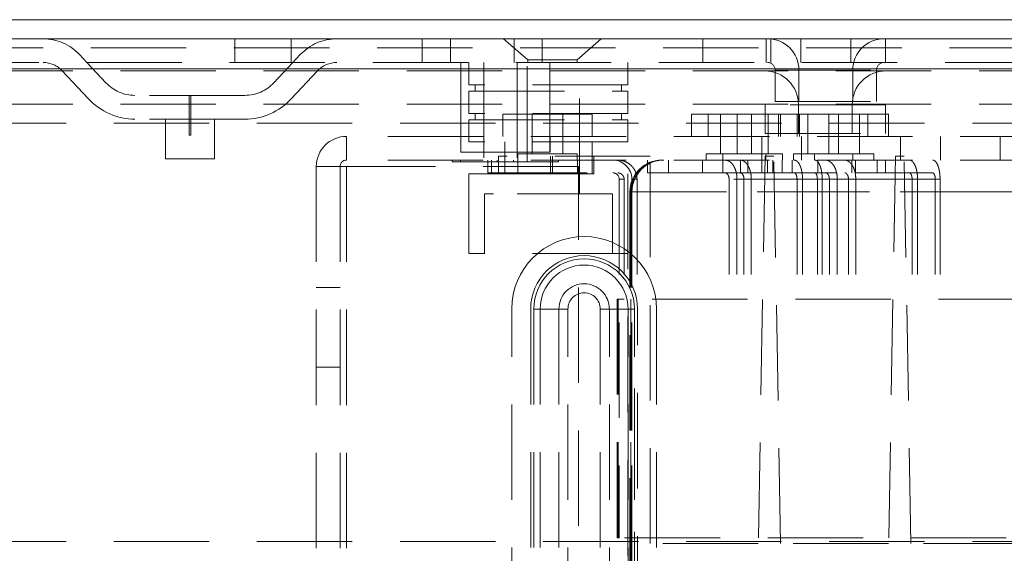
# Paper-space layout '2' of a CAD drawing. Header units: inches. Extents: x 1 to 109, y 1 to 85.
# Tile 101 of 134: x 87.44 to 90.02, y 29.33 to 30.73. Entities that reach past the tile are written whole.
import ezdxf

# ---------------------------------------------------------------- set-up
doc = ezdxf.new("R2010")
doc.units = ezdxf.units.IN
doc.header["$MEASUREMENT"] = 0
doc.linetypes.add('HIDDEN', pattern=[0.075, 0.05, -0.025])

psp = doc.layouts.new('2')

# ---------------------------------------------------------------- linework, layer by layer
at = {"color": 7, "linetype": 'Continuous', "lineweight": 15, "ltscale": 5}
for p, q in [((97.8294, 30.7256), (84.6243, 30.7256)), ((84.6128, 30.6757), (97.8419, 30.6757)), ((97.8419, 30.5968), (84.6294, 30.5968))]:
    psp.add_line(p, q, dxfattribs=at)
at = {"color": 7, "linetype": 'HIDDEN', "lineweight": 0, "ltscale": 5}
for p, q in [((88.0013, 30.6757), (88.0013, 30.6135)), ((88.1488, 30.6135), (88.1488, 30.6757)), ((88.4929, 30.6757), (88.4929, 30.6135)), ((88.5667, 30.6135), (88.5667, 30.6757)), ((88.7059, 30.6757), (88.7693, 30.6207)), ((88.7333, 30.6135), (88.7333, 30.6757)), ((88.8071, 30.6135), (88.8071, 30.6757)), ((88.8984, 30.6207), (88.9618, 30.6757)), ((89.2284, 30.6757), (89.2284, 30.6135)), ((89.3943, 30.6757), (89.3943, 30.6135)), ((89.4059, 30.6135), (89.4059, 30.6757)), ((89.4851, 30.6135), (89.4851, 30.6757)), ((89.6159, 30.6135), (89.6159, 30.6757)), ((89.7068, 30.6135), (89.7068, 30.6757)), ((84.6243, 30.6516), (97.8294, 30.6516)), ((87.5947, 30.6342), (87.614, 30.6135)), ((88.173, 30.6342), (88.1537, 30.6135)), ((84.6128, 30.6135), (97.8419, 30.6135)), ((87.614, 30.6135), (87.6637, 30.5604)), ((88.1537, 30.6135), (88.104, 30.5604)), ((88.594, 30.6135), (88.594, 30.3785)), ((88.6151, 30.6135), (88.6151, 30.5552)), ((88.654, 30.6135), (88.654, 30.3535)), ((88.7418, 30.6135), (88.7418, 30.2693)), ((88.7674, 30.3535), (88.7674, 30.6135)), ((88.7693, 30.6207), (88.8984, 30.6207)), ((88.7693, 30.6207), (88.7693, 30.6135)), ((88.8274, 30.3785), (88.8274, 30.6135)), ((88.8984, 30.6135), (88.8984, 30.6207)), ((88.9051, 30.2693), (88.9051, 30.6135)), ((89.0318, 30.5552), (89.0318, 30.6135)), ((97.8419, 30.5968), (84.6294, 30.5968)), ((96.9519, 30.5914), (85.8344, 30.5914)), ((87.5492, 30.5916), (87.6182, 30.5179)), ((88.2185, 30.5916), (88.1494, 30.5179)), ((89.4177, 30.5937), (89.4177, 30.5117)), ((89.418, 30.5937), (89.683, 30.5937)), ((89.418, 30.5937), (89.683, 30.5937)), ((89.418, 30.5937), (89.683, 30.5937)), ((89.48, 30.5937), (89.48, 30.5117)), ((89.62, 30.5937), (89.481, 30.5937)), ((89.62, 30.5937), (89.481, 30.5937)), ((89.62, 30.5937), (89.481, 30.5937)), ((89.621, 30.5117), (89.621, 30.5937)), ((89.6833, 30.5117), (89.6833, 30.5937)), ((88.6447, 30.5552), (88.6151, 30.5552)), ((88.6318, 30.5552), (88.6318, 30.5385)), ((89.0318, 30.5552), (88.6447, 30.5552)), ((89.0151, 30.5385), (89.0151, 30.5552)), ((88.0279, 30.5274), (87.7398, 30.5274)), ((87.8818, 30.5274), (87.8818, 30.4232)), ((87.8859, 30.4232), (87.8859, 30.5274)), ((88.6151, 30.5385), (89.0318, 30.5385)), ((88.6151, 30.5385), (88.6151, 30.4802)), ((89.0318, 30.4802), (89.0318, 30.5385)), ((96.9519, 30.5042), (85.8344, 30.5042)), ((89.7068, 30.5028), (89.3914, 30.5028)), ((89.3914, 30.5028), (89.3914, 30.4274)), ((89.4177, 30.5117), (89.6833, 30.5117)), ((89.4786, 30.5028), (89.4786, 30.4274)), ((89.6186, 30.5028), (89.4796, 30.5028)), ((89.6196, 30.4274), (89.6196, 30.5028)), ((89.7068, 30.4274), (89.7068, 30.5028)), ((88.6447, 30.4802), (88.6151, 30.4802)), ((88.6318, 30.4802), (88.6318, 30.4635)), ((89.0318, 30.4802), (88.6447, 30.4802)), ((88.7043, 30.4782), (88.9376, 30.4782)), ((88.7043, 30.4782), (88.7043, 30.4199)), ((88.7805, 30.4782), (88.7805, 30.3743)), ((88.8614, 30.3743), (88.8614, 30.4782)), ((88.9376, 30.4199), (88.9376, 30.4782)), ((89.0151, 30.4635), (89.0151, 30.4802)), ((89.1984, 30.4782), (89.2418, 30.4782)), ((89.1984, 30.4782), (89.1984, 30.4199)), ((89.2418, 30.4782), (89.4268, 30.4782)), ((89.2418, 30.4782), (89.2418, 30.4199)), ((89.2747, 30.4782), (89.2747, 30.3743)), ((89.318, 30.4782), (89.318, 30.3743)), ((89.3555, 30.3743), (89.3555, 30.4782)), ((89.3989, 30.3743), (89.3989, 30.4782)), ((89.4268, 30.4782), (89.6601, 30.4782)), ((89.4268, 30.4782), (89.4268, 30.4199)), ((89.4318, 30.4199), (89.4318, 30.4782)), ((89.4751, 30.4199), (89.4751, 30.4782)), ((89.4818, 30.4782), (89.4818, 30.4199)), ((89.503, 30.4782), (89.503, 30.3743)), ((89.558, 30.4782), (89.558, 30.3743)), ((89.5839, 30.3743), (89.5839, 30.4782)), ((89.6389, 30.3743), (89.6389, 30.4782)), ((89.6601, 30.4782), (89.7151, 30.4782)), ((89.6601, 30.4199), (89.6601, 30.4782)), ((89.7151, 30.4199), (89.7151, 30.4782)), ((84.6844, 30.4542), (96.9287, 30.4542)), ((88.0279, 30.4652), (87.7398, 30.4652)), ((87.8195, 30.4652), (87.8195, 30.361)), ((87.9482, 30.361), (87.9482, 30.4652)), ((88.6151, 30.4635), (89.0318, 30.4635)), ((88.6151, 30.4635), (88.6151, 30.4052)), ((89.0318, 30.4052), (89.0318, 30.4635)), ((89.3914, 30.4274), (89.7068, 30.4274)), ((87.8859, 30.4232), (87.8818, 30.4232)), ((88.294, 30.4199), (88.294, 30.3577)), ((92.0274, 30.4199), (88.294, 30.4199)), ((88.5936, 30.4199), (88.5936, 30.3785)), ((88.6447, 30.4052), (88.6151, 30.4052)), ((89.0318, 30.4052), (88.6447, 30.4052)), ((88.7088, 30.4052), (88.7088, 30.3218)), ((88.8278, 30.3785), (88.8278, 30.4199)), ((88.938, 30.3218), (88.938, 30.4052)), ((89.3824, 30.4199), (89.3824, 30.3577)), ((89.4865, 30.3577), (89.4865, 30.4199)), ((89.7465, 30.3577), (89.7465, 30.4199)), ((89.8507, 30.3577), (89.8507, 30.4199)), ((90.0069, 30.4199), (90.0069, 30.3577)), ((88.8278, 30.3785), (88.5936, 30.3785)), ((88.8991, 30.3743), (88.7428, 30.3743)), ((88.7428, 30.3743), (88.7428, 30.3577)), ((88.8991, 30.3577), (88.8991, 30.3743)), ((89.2803, 30.3743), (89.237, 30.3743)), ((89.237, 30.3743), (89.237, 30.3577)), ((89.4366, 30.3743), (89.2803, 30.3743)), ((89.2803, 30.3743), (89.2803, 30.3577)), ((89.3932, 30.3577), (89.3932, 30.3743)), ((89.4366, 30.3577), (89.4366, 30.3743)), ((89.6216, 30.3743), (89.4653, 30.3743)), ((89.4653, 30.3743), (89.4653, 30.3577)), ((89.5203, 30.3743), (89.5203, 30.3577)), ((89.6766, 30.3743), (89.6216, 30.3743)), ((89.6216, 30.3577), (89.6216, 30.3743)), ((89.6766, 30.3577), (89.6766, 30.3743)), ((87.8838, 30.361), (87.8195, 30.361)), ((87.9482, 30.361), (87.8838, 30.361)), ((92.0274, 30.3577), (88.294, 30.3577)), ((88.5713, 30.3535), (88.5713, 30.3577)), ((88.6892, 30.3535), (88.5713, 30.3535)), ((88.5928, 30.3535), (88.5928, 30.3577)), ((88.6647, 30.3577), (88.6647, 30.3243)), ((88.6647, 30.3577), (88.6647, 30.3243)), ((88.6745, 30.3577), (88.6745, 30.3243)), ((88.6745, 30.3577), (88.6745, 30.3243)), ((88.6892, 30.3535), (88.6892, 30.3577)), ((88.8286, 30.3535), (88.6892, 30.3535)), ((88.6922, 30.3677), (88.6922, 30.3218)), ((89.0901, 30.3677), (88.6922, 30.3677)), ((88.7322, 30.3535), (88.7322, 30.3577)), ((88.7434, 30.3577), (88.7434, 30.3243)), ((88.7434, 30.3577), (88.7434, 30.3243)), ((88.8286, 30.3577), (88.8286, 30.3677)), ((88.8286, 30.3535), (88.8286, 30.3577)), ((88.8286, 30.3218), (88.8286, 30.3535)), ((88.8501, 30.3535), (88.8286, 30.3535)), ((88.8338, 30.3218), (88.8338, 30.3677)), ((88.8501, 30.3535), (88.8501, 30.3577)), ((88.8993, 30.3243), (88.8993, 30.3577)), ((88.8993, 30.3243), (88.8993, 30.3577)), ((88.9426, 30.3218), (88.9426, 30.3677)), ((89.0833, 30.3577), (89.0833, 30.3243)), ((89.0901, 29.3531), (89.0901, 30.3677)), ((89.1378, 30.3577), (89.1378, 30.3243)), ((89.2271, 30.3577), (89.2271, 30.3243)), ((89.2805, 30.3577), (89.2805, 30.3243)), ((89.3269, 30.3577), (89.3269, 30.3243)), ((89.3461, 30.3577), (89.3461, 30.3243)), ((89.3911, 30.3677), (89.3734, 29.3531)), ((89.3829, 30.3243), (89.3829, 30.3577)), ((89.414, 30.3677), (89.3911, 30.3677)), ((89.3978, 30.3577), (89.3978, 30.3243)), ((89.4116, 30.3577), (89.4116, 30.3243)), ((89.4318, 29.3531), (89.414, 30.3677)), ((89.4364, 30.3243), (89.4364, 30.3577)), ((89.4623, 30.3577), (89.4623, 30.3243)), ((89.5295, 30.3577), (89.5295, 30.3243)), ((89.6182, 30.3243), (89.6182, 30.3577)), ((89.6284, 30.3577), (89.6284, 30.3243)), ((89.6853, 30.3243), (89.6853, 30.3577)), ((89.7068, 30.3577), (89.7068, 30.3243)), ((89.7328, 30.3677), (89.7151, 29.3531)), ((89.7557, 30.3677), (89.7328, 30.3677)), ((89.7734, 29.3531), (89.7557, 30.3677)), ((88.2151, 30.341), (88.2774, 30.341)), ((88.2151, 30.341), (88.2151, 29.1427)), ((88.2774, 30.341), (88.2151, 30.341)), ((88.2774, 30.341), (88.2774, 29.1427)), ((88.294, 30.341), (88.2774, 30.341)), ((88.294, 30.341), (88.294, 19.941)), ((88.9024, 30.341), (88.294, 30.341)), ((88.6151, 30.3218), (88.6922, 30.3218)), ((88.6151, 30.3218), (88.6151, 30.1135)), ((88.6647, 30.3243), (88.6745, 30.3243)), ((88.6745, 30.3243), (89.005, 30.3243)), ((88.6922, 30.3218), (89.0318, 30.3218)), ((88.9024, 20.0243), (88.9024, 30.341)), ((89.005, 30.3243), (89.005, 30.3243)), ((89.0318, 30.3218), (89.0318, 29.2591)), ((89.0833, 30.3243), (89.1378, 30.3243)), ((89.1378, 30.3243), (89.3263, 30.3243)), ((89.3269, 30.3243), (89.6284, 30.3243)), ((89.6284, 30.3243), (89.7693, 30.3243)), ((89.8308, 30.3243), (89.7693, 30.3243)), ((89.0219, 30.3077), (89.0089, 30.3077)), ((89.0219, 30.3077), (89.0089, 30.3077)), ((89.0089, 30.3077), (89.0089, 29.3685)), ((89.0089, 30.3077), (89.0089, 29.3685)), ((89.0219, 30.3077), (89.0219, 29.9935)), ((89.0219, 30.3077), (89.0219, 29.9935)), ((89.0556, 30.3077), (89.0422, 30.3077)), ((89.0556, 30.3077), (89.0422, 30.3077)), ((89.0422, 30.3077), (89.0422, 30.2743)), ((89.0422, 30.3077), (89.0422, 29.3685)), ((89.0556, 30.3077), (89.0556, 29.9935)), ((89.0556, 30.3077), (89.0556, 29.9935)), ((89.2969, 30.3077), (89.2969, 29.9935)), ((89.5597, 30.3077), (89.2969, 30.3077)), ((89.3176, 30.3077), (89.5805, 30.3077)), ((89.3176, 30.3077), (89.3176, 29.9935)), ((89.3359, 30.3077), (89.6097, 30.3077)), ((89.3359, 30.3077), (89.3359, 29.9935)), ((89.3551, 30.3077), (89.3551, 29.9935)), ((89.6289, 30.3077), (89.3551, 30.3077)), ((89.475, 30.3077), (89.475, 29.9935)), ((89.7765, 30.3077), (89.475, 30.3077)), ((89.4893, 30.3077), (89.7909, 30.3077)), ((89.4893, 30.3077), (89.4893, 29.9935)), ((89.5282, 30.3077), (89.8372, 30.3077)), ((89.5282, 30.3077), (89.5282, 29.9935)), ((89.5409, 30.3077), (89.5409, 29.9935)), ((89.8499, 30.3077), (89.5409, 30.3077)), ((89.5597, 30.3077), (89.5597, 29.9935)), ((89.5805, 30.3077), (89.5805, 29.9935)), ((89.6097, 30.3077), (89.6097, 29.9935)), ((89.6289, 30.3077), (89.6289, 29.9935)), ((89.7765, 30.3077), (89.7765, 29.9935)), ((89.7909, 30.3077), (89.7909, 29.9935)), ((89.8372, 30.3077), (89.8372, 29.9935)), ((89.8499, 30.3077), (89.8499, 29.9935)), ((91.1201, 30.2743), (89.0367, 30.2743)), ((89.0367, 30.2743), (89.0367, 29.2591)), ((89.0397, 30.2743), (91.1231, 30.2743)), ((89.0397, 30.2743), (89.0397, 27.3544)), ((91.1255, 30.2743), (89.0422, 30.2743)), ((91.1255, 30.2743), (89.0422, 30.2743)), ((89.0422, 30.2743), (89.0422, 27.3544)), ((89.0422, 30.2743), (89.0422, 29.2591)), ((88.6794, 30.2693), (88.6555, 30.2693)), ((88.6555, 30.2693), (88.6555, 30.1135)), ((88.9913, 30.2693), (88.6794, 30.2693)), ((88.9913, 30.1135), (88.9913, 30.2693)), ((88.6447, 30.1135), (88.6151, 30.1135)), ((89.0318, 30.1135), (88.6447, 30.1135)), ((88.2774, 30.0241), (88.2151, 30.0241)), ((89.0219, 29.9935), (89.0034, 29.9935)), ((89.0034, 29.9935), (89.0034, 29.3685)), ((89.0064, 29.9935), (89.0064, 29.3685)), ((90.4705, 29.9935), (89.0219, 29.9935)), ((89.0397, 29.9935), (89.0397, 29.3685)), ((88.7271, 13.7176), (88.7271, 29.9676)), ((88.7769, 29.9676), (88.7769, 19.9257)), ((88.7853, 29.9676), (88.8508, 29.9676)), ((88.7853, 29.9676), (88.7853, 13.7176)), ((88.7853, 29.9676), (88.8018, 29.9676)), ((88.7853, 29.9676), (88.7853, 19.9257)), ((88.8018, 29.9676), (88.8018, 13.7176)), ((88.8018, 29.9676), (88.8746, 29.9676)), ((88.8508, 29.9676), (88.8746, 29.9676)), ((88.8508, 29.9676), (88.8508, 19.9257)), ((88.8746, 13.7176), (88.8746, 29.9676)), ((88.9593, 29.9676), (88.9593, 13.7176)), ((88.9831, 29.9676), (88.9593, 29.9676)), ((89.032, 29.9676), (88.9593, 29.9676)), ((88.9831, 13.7176), (88.9831, 29.9676)), ((88.9831, 29.9676), (89.0486, 29.9676)), ((89.032, 29.9676), (89.0486, 29.9676)), ((89.032, 13.7176), (89.032, 29.9676)), ((89.0486, 13.7176), (89.0486, 29.9676)), ((89.0486, 27.2591), (89.0486, 29.9676)), ((89.0569, 27.2477), (89.0569, 29.9676)), ((89.1068, 29.9676), (89.1068, 13.7176)), ((88.2151, 29.8157), (88.2774, 29.8157)), ((89.0089, 29.3685), (89.0034, 29.3685)), ((91.1481, 29.3685), (89.0089, 29.3685)), ((84.6844, 29.3584), (95.8329, 29.3584)), ((89.3734, 29.3531), (89.0901, 29.3531)), ((89.7151, 29.3531), (89.4318, 29.3531)), ((90.0568, 29.3531), (89.7734, 29.3531))]:
    psp.add_line(p, q, dxfattribs=at)
at = {"color": 7, "linetype": 'HIDDEN', "lineweight": 0, "ltscale": 25}
for centre, radius, start, end in [((87.4988, 30.5445), 0.1312, 43.1, 90), ((88.2689, 30.5445), 0.1312, 90, 136.9), ((89.3979, 30.5937), 0.082, 0, 90), ((89.7031, 30.5937), 0.082, 90, 180), ((87.4988, 30.5445), 0.069, 43.1, 90), ((88.2689, 30.5445), 0.069, 90, 136.9), ((89.3979, 30.5937), 0.0198, 0, 90), ((89.7031, 30.5937), 0.0198, 90, 180), ((89.39, 30.5028), 0.0886, 0, 90), ((89.7082, 30.5028), 0.0886, 90, 180), ((87.7398, 30.6316), 0.1042, 223.1, 270), ((88.0279, 30.6316), 0.1042, 270, 316.9), ((87.7398, 30.6316), 0.1664, 223.1, 270), ((88.0279, 30.6316), 0.1664, 270, 316.9), ((89.39, 30.5028), 0.00142, 0, 90), ((89.7082, 30.5028), 0.00142, 90, 180), ((88.294, 30.341), 0.0789, 90, 180), ((88.294, 30.341), 0.0167, 90, 180), ((88.9922, 30.3077), 0.05, 0, 90), ((88.9922, 30.3077), 0.05, 0, 90), ((89.1201, 30.2743), 0.0833, 90, 180), ((89.1231, 30.2743), 0.0833, 90, 180), ((89.1255, 30.2743), 0.0833, 90, 180), ((89.1255, 30.2743), 0.0833, 90, 180), ((88.9922, 30.3077), 0.0167, 0, 90), ((88.9922, 30.3077), 0.0167, 0, 90), ((88.9169, 29.9676), 0.1898, 0, 180), ((88.9169, 29.9676), 0.14, 0, 180), ((88.9169, 29.9676), 0.1317, 0, 180), ((88.9169, 29.9676), 0.1317, 0, 180), ((88.9169, 29.9676), 0.1151, 0, 180), ((88.9169, 29.9676), 0.0661, 0, 180), ((88.9169, 29.9676), 0.0424, 0, 180), ((88.9169, 29.9676), 0.0424, 0, 180)]:
    psp.add_arc(centre, radius, start, end, dxfattribs=at)
at = {"color": 7, "linetype": 'HIDDEN', "lineweight": 0, "ltscale": 5}
for points, knots in [([(89.0556, 30.3077), (89.0555, 30.3104), (89.0552, 30.316), (89.053, 30.324), (89.0496, 30.3317), (89.045, 30.3387), (89.0392, 30.3448), (89.0325, 30.3499), (89.0249, 30.3539), (89.0176, 30.3562), (89.0109, 30.3575), (89.007, 30.3576), (89.005, 30.3577)], [0, 0, 0, 0, 0.104191, 0.21142, 0.315607, 0.422783, 0.527601, 0.635387, 0.741474, 0.850574, 0.924789, 1, 1, 1, 1]), ([(89.2865, 30.3577), (89.2883, 30.3575), (89.2918, 30.3572), (89.2969, 30.355), (89.3018, 30.3515), (89.3062, 30.3467), (89.31, 30.3407), (89.3132, 30.3339), (89.3156, 30.3263), (89.3173, 30.3175), (89.3175, 30.3111), (89.3176, 30.3077)], [0, 0, 0, 0, 0.107491, 0.218088, 0.325583, 0.436224, 0.543156, 0.653262, 0.758941, 0.867756, 1, 1, 1, 1]), ([(89.3551, 30.3077), (89.355, 30.3104), (89.3549, 30.316), (89.3537, 30.324), (89.3517, 30.3317), (89.3491, 30.3387), (89.3457, 30.3448), (89.3419, 30.3499), (89.3376, 30.3539), (89.3335, 30.3562), (89.3296, 30.3575), (89.3274, 30.3576), (89.3263, 30.3577)], [0, 0, 0, 0, 0.104191, 0.21142, 0.315607, 0.422783, 0.527601, 0.635387, 0.741474, 0.850574, 0.924789, 1, 1, 1, 1]), ([(89.4678, 30.3577), (89.469, 30.3575), (89.4714, 30.3572), (89.475, 30.355), (89.4784, 30.3515), (89.4814, 30.3467), (89.4841, 30.3407), (89.4863, 30.3339), (89.4879, 30.3263), (89.4891, 30.3175), (89.4893, 30.3111), (89.4893, 30.3077)], [0, 0, 0, 0, 0.107491, 0.218088, 0.325583, 0.436224, 0.543156, 0.653262, 0.758941, 0.867756, 1, 1, 1, 1]), ([(89.5409, 30.3077), (89.5409, 30.3104), (89.5408, 30.316), (89.5399, 30.324), (89.5387, 30.3317), (89.5369, 30.3387), (89.5347, 30.3448), (89.5322, 30.3499), (89.5294, 30.3539), (89.5266, 30.3562), (89.5241, 30.3575), (89.5226, 30.3576), (89.5219, 30.3577)], [0, 0, 0, 0, 0.104191, 0.21142, 0.315607, 0.422783, 0.527601, 0.635387, 0.741474, 0.850574, 0.924789, 1, 1, 1, 1]), ([(89.5805, 30.3077), (89.5804, 30.3104), (89.5802, 30.316), (89.5789, 30.324), (89.5768, 30.3317), (89.574, 30.3387), (89.5704, 30.3448), (89.5663, 30.3499), (89.5616, 30.3539), (89.5571, 30.3562), (89.553, 30.3575), (89.5506, 30.3576), (89.5494, 30.3577)], [0, 0, 0, 0, 0.104191, 0.21142, 0.315607, 0.422783, 0.527601, 0.635387, 0.741474, 0.850574, 0.924789, 1, 1, 1, 1]), ([(89.6001, 30.3577), (89.6017, 30.3575), (89.605, 30.3572), (89.6097, 30.355), (89.6142, 30.3515), (89.6183, 30.3467), (89.6219, 30.3407), (89.6248, 30.3339), (89.627, 30.3263), (89.6286, 30.3175), (89.6288, 30.3111), (89.6289, 30.3077)], [0, 0, 0, 0, 0.107491, 0.218088, 0.325583, 0.436224, 0.543156, 0.653262, 0.758941, 0.867756, 1, 1, 1, 1]), ([(89.7909, 30.3077), (89.7908, 30.3104), (89.7907, 30.316), (89.7898, 30.324), (89.7883, 30.3317), (89.7863, 30.3387), (89.7839, 30.3448), (89.781, 30.3499), (89.7778, 30.3539), (89.7747, 30.3562), (89.7718, 30.3575), (89.7701, 30.3576), (89.7693, 30.3577)], [0, 0, 0, 0, 0.104191, 0.21142, 0.315607, 0.422783, 0.527601, 0.635387, 0.741474, 0.850574, 0.924789, 1, 1, 1, 1]), ([(89.8308, 30.3577), (89.8319, 30.3575), (89.8341, 30.3572), (89.8372, 30.355), (89.8402, 30.3515), (89.8429, 30.3467), (89.8452, 30.3407), (89.8471, 30.3339), (89.8486, 30.3263), (89.8496, 30.3175), (89.8498, 30.3111), (89.8499, 30.3077)], [0, 0, 0, 0, 0.107491, 0.218088, 0.325583, 0.436224, 0.543156, 0.653262, 0.758941, 0.867756, 1, 1, 1, 1]), ([(89.005, 30.3243), (89.0069, 30.3241), (89.0107, 30.3238), (89.0158, 30.3208), (89.0196, 30.3165), (89.0216, 30.3119), (89.0218, 30.3088), (89.0219, 30.3077)], [0, 0, 0, 0, 0.217928, 0.435896, 0.652695, 0.867018, 1, 1, 1, 1]), ([(89.2969, 30.3077), (89.2968, 30.3095), (89.2965, 30.3132), (89.2948, 30.3182), (89.2922, 30.3219), (89.2893, 30.324), (89.2873, 30.3242), (89.2865, 30.3243)], [0, 0, 0, 0, 0.21149, 0.422939, 0.635541, 0.850581, 1, 1, 1, 1]), ([(89.3263, 30.3243), (89.3273, 30.3241), (89.3295, 30.3238), (89.3324, 30.3208), (89.3346, 30.3165), (89.3357, 30.3119), (89.3358, 30.3088), (89.3359, 30.3077)], [0, 0, 0, 0, 0.217928, 0.435896, 0.652695, 0.867018, 1, 1, 1, 1]), ([(89.475, 30.3077), (89.4749, 30.3095), (89.4747, 30.3132), (89.4735, 30.3182), (89.4717, 30.3219), (89.4697, 30.324), (89.4683, 30.3242), (89.4678, 30.3243)], [0, 0, 0, 0, 0.21149, 0.422939, 0.635541, 0.850581, 1, 1, 1, 1]), ([(89.5219, 30.3243), (89.5226, 30.3241), (89.5241, 30.3238), (89.526, 30.3208), (89.5274, 30.3165), (89.5281, 30.3119), (89.5282, 30.3088), (89.5282, 30.3077)], [0, 0, 0, 0, 0.217928, 0.435896, 0.652695, 0.867018, 1, 1, 1, 1]), ([(89.5494, 30.3243), (89.5505, 30.3241), (89.5529, 30.3238), (89.556, 30.3208), (89.5584, 30.3165), (89.5596, 30.3119), (89.5597, 30.3088), (89.5597, 30.3077)], [0, 0, 0, 0, 0.217928, 0.435896, 0.652695, 0.867018, 1, 1, 1, 1]), ([(89.6097, 30.3077), (89.6096, 30.3095), (89.6094, 30.3132), (89.6077, 30.3182), (89.6053, 30.3219), (89.6026, 30.324), (89.6008, 30.3242), (89.6001, 30.3243)], [0, 0, 0, 0, 0.21149, 0.422939, 0.635541, 0.850581, 1, 1, 1, 1]), ([(89.7693, 30.3243), (89.7701, 30.3241), (89.7717, 30.3238), (89.7739, 30.3208), (89.7755, 30.3165), (89.7764, 30.3119), (89.7765, 30.3088), (89.7765, 30.3077)], [0, 0, 0, 0, 0.2179285, 0.4358961, 0.652695, 0.8670177, 1, 1, 1, 1]), ([(89.8372, 30.3077), (89.8371, 30.3095), (89.837, 30.3132), (89.8359, 30.3182), (89.8343, 30.3219), (89.8325, 30.324), (89.8313, 30.3242), (89.8308, 30.3243)], [0, 0, 0, 0, 0.2114895, 0.4229389, 0.6355414, 0.8505813, 1, 1, 1, 1])]:
    psp.add_open_spline(points, degree=3, knots=knots, dxfattribs=at)

doc.saveas('drawing.dxf')
